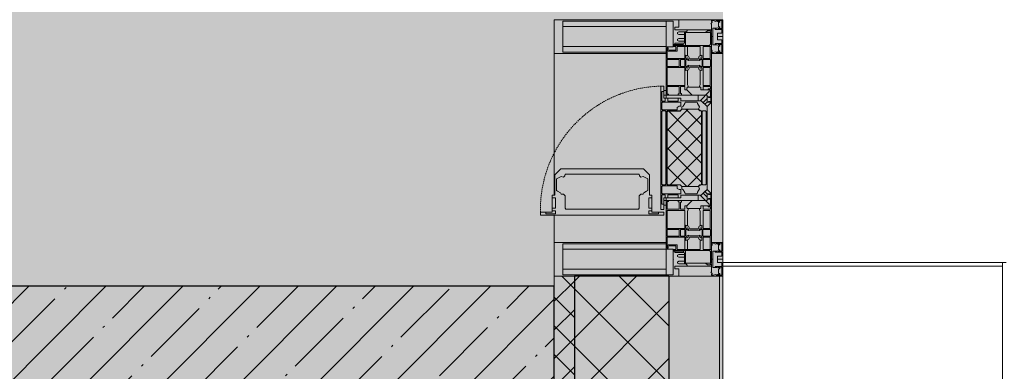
# Model space of a CAD drawing. Header units: millimetres. Extents: x -76220005 to 7466349, y -86687 to 22351.
# Tile 230 of 256: x 72835 to 74295, y -33305 to -32784. Entities that reach past the tile are written whole.
import ezdxf
from ezdxf import colors
from ezdxf.entities.mleader import LeaderData, LeaderLine
from ezdxf.math import Vec2, Vec3

# ---------------------------------------------------------------- set-up
doc = ezdxf.new("R2010")
doc.units = ezdxf.units.MM
doc.linetypes.add('-D1-02х01', pattern=[3, 2, -1])
for name, color, linetype, lineweight in [('_0', 7, 'Continuous', 13), ('A-200-M_WALL', 7, 'Continuous', 5), ('A-200-M_WALL_PAT', 7, 'Continuous', 5), ('A-214-M_CURT_WALL', 7, 'Continuous', 5), ('A-215-M_CURT_PANEL', 7, 'Continuous', 5), ('A-280-M_COLUMN', 7, 'Continuous', 5), ('A-314-M_WINDOW', 7, 'Continuous', 5), ('dim_pot', 183, 'Continuous', 9), ('S-280-M_COLUMN', 7, 'Continuous', 5), ('Z-060-M_DETAIL', 7, 'Continuous', 5)]:
    doc.layers.add(name, color=color, linetype=linetype, lineweight=lineweight)
doc.styles.add('In tre', font='isocpeur.ttf', dxfattribs={"width": 0.8, "oblique": 10})

# ---------------------------------------------------------------- blocks, each defined once
blk = doc.blocks.new('A_PAN_Створка - 383мм-V34-50_AS_Plan_10')
at = {"layer": 'A-215-M_CURT_PANEL'}
h = blk.add_hatch(dxfattribs=at)
h.set_pattern_fill('FP_39', color=256, style=0, pattern_type=2)
h.set_pattern_definition([(135, (16005.019, -37700), (-14.142136, -14.142136), []), (225, (16005.019, -37700), (14.142136, -14.142136), [])])
h.paths.add_polyline_path([(57.2, -60.8), (57.2, -36.4), (54.9, -34.1), (54.5, -31.8), (-54.5, -31.8), (-54.9, -34.1), (-57.2, -36.4), (-57.2, -60.8), (-54.6, -63.4), (-53.6, -82.7), (54.6, -81.8), (54.6, -63.4)])
at = {"layer": 'A-314-M_WINDOW'}
for p, q in [((-67.9, -17), (-171, -17)), ((-171, -17), (-171, -57)), ((-171, -18.5), (-153.5, -18.5)), ((-153.5, -18.5), (-152, -20)), ((-152, -20), (-152, -73.5)), ((-150.5, -17), (-150.5, -29.4)), ((-132.4, -18.6), (-150.5, -18.6)), ((-132.4, -29.4), (-132.4, -18.6)), ((-131, -18.2), (-131, -29.5)), ((-120.8, -18.2), (-131, -18.2)), ((-120.8, -18.2), (-120.8, -29.5)), ((-119.3, -18.6), (-92.5, -18.6)), ((-119.3, -29.4), (-119.3, -18.6)), ((-92.5, -18.6), (-92.5, -29.4)), ((-90.8, -18.5), (-90.8, -29.4)), ((-87.3, -18.5), (-90.8, -18.5)), ((-87.3, -20.4), (-87.3, -18.5)), ((-87.3, -20.4), (-87.3, -21.9)), ((-84.8, -20.4), (-87.3, -20.4)), ((-87.3, -21.9), (-85.9, -21.9)), ((-85.9, -18.2), (-85.9, -20.4)), ((-75.9, -18.2), (-85.9, -18.2)), ((-85.9, -21.9), (-85.9, -29.4)), ((-83.4, -20.4), (-84.8, -20.4)), ((-70, -33.8), (-83.4, -20.4)), ((-78, -84), (-78, -23.5)), ((-78, -23.5), (-67.9, -23.5)), ((-75.9, -21.5), (-75.9, -18.2)), ((-75.9, -21.5), (-75.9, -23.5)), ((-74.9, -21.5), (-75.9, -21.5)), ((-75.9, -23.5), (-73, -23.5)), ((-74.9, -17.9), (-74.9, -21.5)), ((-68.9, -17.9), (-74.9, -17.9)), ((-67.2, -29.3), (-73, -23.5)), ((-61.4, -23.5), (-70, -32.1)), ((-68.9, -21.5), (-68.9, -17.9)), ((-67.9, -21.5), (-68.9, -21.5)), ((67.9, -17), (-67.9, -17)), ((-61.4, -23.5), (-67.9, -17)), ((-67.9, -17), (-67.9, -23.5)), ((-67.9, -17), (67.9, -17)), ((-67.9, -21.5), (-67.9, -23.5)), ((-67.9, -23.5), (-64.6, -26.8)), ((-67.9, -23.5), (-64.6, -26.8)), ((-64.6, -26.8), (-67.2, -29.3)), ((-64.6, -26.8), (-61.4, -23.5)), ((61.4, -23.5), (-61.4, -23.5)), ((67.9, -17), (61.4, -23.5)), ((70, -32.1), (61.4, -23.5)), ((61.4, -23.5), (64.6, -26.8)), ((67.9, -23.5), (64.6, -26.8)), ((64.6, -26.8), (67.9, -23.5)), ((64.6, -26.8), (67.2, -29.3)), ((67.2, -29.3), (73, -23.5)), ((67.9, -23.5), (67.9, -17)), ((171, -17), (67.9, -17)), ((67.9, -21.5), (67.9, -23.5)), ((67.9, -21.5), (68.9, -21.5)), ((67.9, -23.5), (78, -23.5)), ((68.9, -17.9), (74.9, -17.9)), ((68.9, -21.5), (68.9, -17.9)), ((70, -33.8), (83.4, -20.4)), ((75.9, -23.5), (73, -23.5)), ((74.9, -17.9), (74.9, -21.5)), ((74.9, -21.5), (75.9, -21.5)), ((75.9, -18.2), (85.9, -18.2)), ((75.9, -21.5), (75.9, -18.2)), ((75.9, -21.5), (75.9, -23.5)), ((78, -23.5), (78, -84)), ((83.4, -20.4), (84.8, -20.4)), ((84.8, -20.4), (87.3, -20.4)), ((85.9, -18.2), (85.9, -20.4)), ((85.9, -21.9), (85.9, -29.4)), ((87.3, -21.9), (85.9, -21.9)), ((87.3, -18.5), (90.8, -18.5)), ((87.3, -20.4), (87.3, -18.5)), ((87.3, -20.4), (87.3, -21.9)), ((90.8, -18.5), (90.8, -29.4)), ((92.5, -18.6), (92.5, -29.4)), ((119.3, -18.6), (92.5, -18.6)), ((119.3, -29.4), (119.3, -18.6)), ((120.8, -18.2), (120.8, -29.5)), ((120.8, -18.2), (131, -18.2)), ((131, -18.2), (131, -29.5)), ((132.4, -18.6), (150.5, -18.6)), ((132.4, -29.4), (132.4, -18.6)), ((150.5, -17), (150.5, -29.4)), ((153.5, -18.5), (152, -20)), ((152, -20), (152, -73.5)), ((171, -18.5), (153.5, -18.5)), ((171, -57), (171, -17)), ((-150.5, -29.4), (-132.4, -29.4)), ((-150.5, -33.6), (-150.5, -68)), ((-136.3, -33.6), (-150.5, -33.6)), ((-137.2, -31), (-135.8, -35)), ((-132.5, -31), (-137.2, -31)), ((-132.1, -36.8), (-135.8, -35)), ((-132.5, -31.9), (-133.4, -33.7)), ((-133.4, -33.7), (-130.1, -35.3)), ((-132.5, -31.9), (-132.5, -31)), ((-132.1, -49), (-132.1, -36.8)), ((-131, -29.5), (-120.8, -29.5)), ((-131, -30.9), (-131, -33)), ((-120.8, -30.9), (-131, -30.9)), ((-129.4, -34.6), (-131, -33)), ((-130.1, -35.3), (-129.4, -34.6)), ((-130.1, -35.3), (-130.1, -50.4)), ((-122.4, -34.6), (-120.8, -33)), ((-121.7, -35.3), (-122.4, -34.6)), ((-118.4, -33.7), (-121.7, -35.3)), ((-121.7, -35.3), (-121.7, -50.4)), ((-120.8, -30.9), (-120.8, -33)), ((-119.7, -36.8), (-115.9, -35)), ((-119.7, -49), (-119.7, -36.8)), ((-92.5, -29.4), (-119.3, -29.4)), ((-119.3, -31), (-114.6, -31)), ((-119.3, -31.9), (-119.3, -31)), ((-119.3, -31.9), (-118.4, -33.7)), ((-114.6, -31), (-115.9, -35)), ((-94.1, -33.5), (-115.4, -33.5)), ((-89.9, -35.1), (-94.1, -33.5)), ((-90.8, -29.4), (-85.9, -29.4)), ((-89.9, -32.5), (-89.9, -35.1)), ((-85.9, -32.5), (-89.9, -32.5)), ((-89.9, -35.1), (-89.9, -50.9)), ((-85.9, -29.4), (-85.9, -32.5)), ((-78, -36.8), (-70, -36.8)), ((-78, -45.6), (-78, -36.8)), ((-70, -32.1), (-70, -62.5)), ((-70, -36.8), (-70, -33.8)), ((70, -62.5), (70, -32.1)), ((70, -36.8), (70, -33.8)), ((78, -36.8), (70, -36.8)), ((78, -45.6), (78, -36.8)), ((85.9, -29.4), (85.9, -32.5)), ((90.8, -29.4), (85.9, -29.4)), ((85.9, -32.5), (89.9, -32.5)), ((89.9, -32.5), (89.9, -35.1)), ((89.9, -35.1), (94.1, -33.5)), ((89.9, -35.1), (89.9, -50.9)), ((92.5, -29.4), (119.3, -29.4)), ((94.1, -33.5), (115.4, -33.5)), ((114.6, -31), (115.9, -35)), ((119.3, -31), (114.6, -31)), ((119.7, -36.8), (115.9, -35)), ((119.3, -31.9), (118.4, -33.7)), ((118.4, -33.7), (121.7, -35.3)), ((119.3, -31.9), (119.3, -31)), ((119.7, -49), (119.7, -36.8)), ((131, -29.5), (120.8, -29.5)), ((120.8, -30.9), (120.8, -33)), ((120.8, -30.9), (131, -30.9)), ((122.4, -34.6), (120.8, -33)), ((121.7, -35.3), (122.4, -34.6)), ((121.7, -35.3), (121.7, -50.4)), ((129.4, -34.6), (131, -33)), ((130.1, -35.3), (129.4, -34.6)), ((133.4, -33.7), (130.1, -35.3)), ((130.1, -35.3), (130.1, -50.4)), ((131, -30.9), (131, -33)), ((132.1, -36.8), (135.8, -35)), ((132.1, -49), (132.1, -36.8)), ((150.5, -29.4), (132.4, -29.4)), ((132.5, -31), (137.2, -31)), ((132.5, -31.9), (132.5, -31)), ((132.5, -31.9), (133.4, -33.7)), ((137.2, -31), (135.8, -35)), ((136.3, -33.6), (150.5, -33.6)), ((150.5, -33.6), (150.5, -68)), ((-171, -55.5), (-152, -55.5)), ((-171, -57), (-156, -57)), ((-136.4, -52.4), (-150.5, -52.4)), ((-150.5, -56.6), (-132.4, -56.6)), ((-137.2, -54.8), (-135.8, -50.8)), ((-132.5, -54.8), (-137.2, -54.8)), ((-132.1, -49), (-135.8, -50.8)), ((-133.4, -52), (-130.1, -50.4)), ((-132.5, -53.8), (-133.4, -52)), ((-132.5, -53.8), (-132.5, -54.8)), ((-132.4, -56.6), (-132.4, -82.5)), ((-129.4, -51.1), (-131, -52.7)), ((-131, -55.1), (-131, -52.7)), ((-120.8, -55.1), (-131, -55.1)), ((-131, -56.5), (-131, -62.6)), ((-131, -56.5), (-120.8, -56.5)), ((-130.1, -50.4), (-129.4, -51.1)), ((-121.7, -50.4), (-122.4, -51.1)), ((-122.4, -51.1), (-120.8, -52.7)), ((-118.4, -52), (-121.7, -50.4)), ((-120.8, -55.1), (-120.8, -52.7)), ((-120.8, -56.5), (-120.8, -62.6)), ((-119.7, -49), (-115.9, -50.8)), ((-119.3, -53.8), (-118.4, -52)), ((-119.3, -53.8), (-119.3, -54.8)), ((-119.3, -54.8), (-114.6, -54.8)), ((-119.3, -56.6), (-119.3, -82.5)), ((-92.5, -56.6), (-119.3, -56.6)), ((-114.6, -54.8), (-115.9, -50.8)), ((-94.1, -52.5), (-115.3, -52.5)), ((-89.9, -50.9), (-94.1, -52.5)), ((-92.5, -56.6), (-92.5, -82.5)), ((-90.8, -56.6), (-85.9, -56.6)), ((-90.8, -62.7), (-90.8, -56.6)), ((-89.9, -52.2), (-89.9, -50.9)), ((-89.9, -52.2), (-88.6, -53.5)), ((-85.9, -53.5), (-88.6, -53.5)), ((-85.9, -53.5), (-78, -45.6)), ((-85.9, -56.6), (-85.9, -53.5)), ((85.9, -53.5), (78, -45.6)), ((85.9, -53.5), (88.6, -53.5)), ((85.9, -56.6), (85.9, -53.5)), ((90.8, -56.6), (85.9, -56.6)), ((89.9, -52.2), (88.6, -53.5)), ((89.9, -50.9), (94.1, -52.5)), ((89.9, -52.2), (89.9, -50.9)), ((90.8, -62.7), (90.8, -56.6)), ((92.5, -56.6), (119.3, -56.6)), ((92.5, -56.6), (92.5, -82.5)), ((94.1, -52.5), (115.3, -52.5)), ((114.6, -54.8), (115.9, -50.8)), ((119.3, -54.8), (114.6, -54.8)), ((119.7, -49), (115.9, -50.8)), ((118.4, -52), (121.7, -50.4)), ((119.3, -53.8), (118.4, -52)), ((119.3, -53.8), (119.3, -54.8)), ((119.3, -56.6), (119.3, -82.5)), ((122.4, -51.1), (120.8, -52.7)), ((120.8, -55.1), (120.8, -52.7)), ((120.8, -55.1), (131, -55.1)), ((120.8, -56.5), (120.8, -62.6)), ((131, -56.5), (120.8, -56.5)), ((121.7, -50.4), (122.4, -51.1)), ((130.1, -50.4), (129.4, -51.1)), ((129.4, -51.1), (131, -52.7)), ((133.4, -52), (130.1, -50.4)), ((131, -55.1), (131, -52.7)), ((131, -56.5), (131, -62.6)), ((132.1, -49), (135.8, -50.8)), ((150.5, -56.6), (132.4, -56.6)), ((132.4, -56.6), (132.4, -82.5)), ((132.5, -53.8), (133.4, -52)), ((132.5, -53.8), (132.5, -54.8)), ((132.5, -54.8), (137.2, -54.8)), ((137.2, -54.8), (135.8, -50.8)), ((136.4, -52.4), (150.5, -52.4)), ((171, -55.5), (152, -55.5)), ((156, -57), (171, -57)), ((-153, -60), (-153, -73.5)), ((-150.5, -68), (-143.5, -68)), ((-150.5, -69.5), (-150.5, -73.5)), ((-145, -69.5), (-150.5, -69.5)), ((-145, -69.5), (-145, -79.5)), ((-143.5, -68), (-143.5, -81)), ((-120.8, -62.6), (-131, -62.6)), ((-131, -64.6), (-120.8, -64.6)), ((-131, -82.5), (-131, -64.6)), ((-120.8, -82.5), (-120.8, -64.6)), ((-80.4, -62.7), (-90.8, -62.7)), ((-90.8, -64.6), (-90.8, -82.5)), ((-80.1, -64.6), (-90.8, -64.6)), ((-80.4, -61.1), (-80.4, -62.7)), ((-78, -61.1), (-80.4, -61.1)), ((-80.1, -66.1), (-80.1, -64.6)), ((-78, -66.1), (-80.1, -66.1)), ((-78, -66.1), (-78, -61.1)), ((-70, -62.5), (-73.9, -62.5)), ((-73.9, -62.5), (-73.9, -87.5)), ((73.9, -62.5), (70, -62.5)), ((73.9, -87.5), (73.9, -62.5)), ((78, -61.1), (80.4, -61.1)), ((78, -66.1), (78, -61.1)), ((78, -66.1), (80.1, -66.1)), ((80.1, -64.6), (90.8, -64.6)), ((80.1, -66.1), (80.1, -64.6)), ((80.4, -61.1), (80.4, -62.7)), ((80.4, -62.7), (90.8, -62.7)), ((90.8, -64.6), (90.8, -82.5)), ((120.8, -62.6), (131, -62.6)), ((120.8, -82.5), (120.8, -64.6)), ((131, -64.6), (120.8, -64.6)), ((131, -82.5), (131, -64.6)), ((143.5, -68), (143.5, -81)), ((150.5, -68), (143.5, -68)), ((145, -69.5), (150.5, -69.5)), ((145, -69.5), (145, -79.5)), ((150.5, -69.5), (150.5, -73.5)), ((153, -73.5), (153, -60)), ((-153, -73.5), (-150, -73.5)), ((-150, -73.5), (-150, -84)), ((-150, -84), (-78, -84)), ((-148.5, -81), (-148.5, -82.5)), ((-143.5, -81), (-148.5, -81)), ((-148.5, -82.5), (-132.4, -82.5)), ((-131, -82.5), (-120.8, -82.5)), ((-119.3, -82.5), (-92.5, -82.5)), ((-73.9, -87.5), (-91.5, -87.5)), ((-91.5, -87.5), (-91.5, -92)), ((-90.8, -82.5), (-79.5, -82.5)), ((-78, -84), (-85, -84)), ((-85, -84), (-85, -87.5)), ((-85, -87.5), (-78, -87.5)), ((-79.5, -80.6), (-78, -80.6)), ((-79.5, -82.5), (-79.5, -80.6)), ((-78, -87.5), (-78, -84)), ((-78, -84), (-73.9, -84)), ((73.9, -84), (78, -84)), ((91.5, -87.5), (73.9, -87.5)), ((79.5, -80.6), (78, -80.6)), ((78, -87.5), (78, -84)), ((78, -84), (85, -84)), ((78, -84), (150, -84)), ((85, -87.5), (78, -87.5)), ((79.5, -82.5), (79.5, -80.6)), ((90.8, -82.5), (79.5, -82.5)), ((85, -84), (85, -87.5)), ((91.5, -92), (91.5, -87.5)), ((119.3, -82.5), (92.5, -82.5)), ((131, -82.5), (120.8, -82.5)), ((148.5, -82.5), (132.4, -82.5)), ((143.5, -81), (148.5, -81)), ((148.5, -81), (148.5, -82.5)), ((150, -84), (150, -73.5)), ((150, -73.5), (153, -73.5)), ((-91.5, -92), (91.5, -92))]:
    blk.add_line(p, q, dxfattribs=at)
for centre, start, end in [((-156, -60), 0, 90), ((156, -60), 90, 180)]:
    blk.add_arc(centre, 3, start, end, dxfattribs=at)
at = {"layer": 'A-314-M_WINDOW', "linetype": '-D1-02х01'}
blk.add_arc((91.4, -87.5), 183, 181.4091, 271.1445, dxfattribs=at)
at = {"layer": 'Z-060-M_DETAIL'}
for p, q in [((-70, -32.1), (-61.4, -23.5)), ((61.4, -23.5), (-61.4, -23.5)), ((-54.9, -25.8), (-53.9, -24.8)), ((-54.9, -29.5), (-54.9, -25.8)), ((-53.9, -24.8), (53.9, -24.8)), ((54.9, -25.8), (53.9, -24.8)), ((54.9, -29.5), (54.9, -25.8)), ((70, -32.1), (61.4, -23.5)), ((-70, -62.5), (-70, -32.1)), ((-67.8, -38.3), (-65.7, -37.4)), ((-67.8, -55.7), (-67.8, -38.3)), ((-65.7, -37.4), (-60.8, -34.7)), ((-60.8, -34.7), (-57.3, -35.9)), ((-55.2, -33.8), (-57.3, -35.9)), ((-54.9, -34.1), (-57.2, -36.4)), ((-57.2, -36.4), (-57.2, -60.8)), ((-55.2, -33.8), (-54.8, -31.5)), ((-53.9, -30.5), (-54.9, -29.5)), ((-54.5, -31.8), (-54.9, -34.1)), ((0, -31.5), (-54.8, -31.5)), ((54.5, -31.8), (-54.5, -31.8)), ((53.9, -30.5), (-53.9, -30.5)), ((0, -31.5), (54.8, -31.5)), ((53.9, -30.5), (54.9, -29.5)), ((54.9, -34.1), (54.5, -31.8)), ((55.2, -33.8), (54.8, -31.5)), ((57.2, -36.4), (54.9, -34.1)), ((55.2, -33.8), (57.3, -35.9)), ((57.2, -60.8), (57.2, -36.4)), ((60.8, -34.7), (57.3, -35.9)), ((65.7, -37.4), (60.8, -34.7)), ((67.8, -38.3), (65.7, -37.4)), ((67.8, -55.7), (67.8, -38.3)), ((70, -62.5), (70, -32.1)), ((-66, -56.5), (-67.8, -55.7)), ((-66, -56.5), (-62, -59.1)), ((66, -56.5), (62, -59.1)), ((66, -56.5), (67.8, -55.7)), ((-73.9, -62.5), (-70, -62.5)), ((-73.9, -87.5), (-73.9, -62.5)), ((-69.4, -66.5), (-73.9, -66.5)), ((-69.4, -81.5), (-69.4, -66.5)), ((-61.7, -62.5), (-67.9, -62.5)), ((-67.9, -62.5), (-67.9, -89.3)), ((-62, -59.1), (-60.7, -61)), ((-61.7, -64.9), (-61.7, -62.5)), ((-60.1, -67.7), (-61.7, -64.9)), ((-60.7, -61), (-57.4, -61)), ((-56.4, -67.7), (-60.1, -67.7)), ((-57.4, -61), (-54.9, -63.5)), ((-57.2, -60.8), (-54.6, -63.4)), ((-56.4, -89.4), (-56.4, -67.7)), ((-54.9, -63.5), (-54.9, -81.9)), ((-54.6, -63.4), (-54.6, -81.8)), ((54.6, -63.4), (57.2, -60.8)), ((54.6, -81.8), (54.6, -63.4)), ((57.4, -61), (54.9, -63.5)), ((54.9, -63.5), (54.9, -81.9)), ((56.4, -67.7), (60.1, -67.7)), ((56.4, -89.4), (56.4, -67.7)), ((60.7, -61), (57.4, -61)), ((60.1, -67.7), (61.7, -64.9)), ((62, -59.1), (60.7, -61)), ((61.7, -62.5), (67.9, -62.5)), ((61.7, -64.9), (61.7, -62.5)), ((67.9, -62.5), (67.9, -89.3)), ((69.4, -66.5), (73.9, -66.5)), ((69.4, -81.5), (69.4, -66.5)), ((73.9, -62.5), (70, -62.5)), ((73.9, -87.5), (73.9, -62.5)), ((-91.5, -87.5), (-73.9, -87.5)), ((-91.5, -92), (-91.5, -87.5)), ((-83.4, -90.3), (-83.4, -87.5)), ((-73.9, -81.5), (-69.4, -81.5)), ((-69.4, -85.5), (-73.9, -85.5)), ((-69.4, -90.3), (-69.4, -85.5)), ((-54.9, -81.9), (-53.8, -83)), ((-54.9, -85.6), (-53.9, -84.6)), ((-54.9, -89.3), (-54.9, -85.6)), ((-54.6, -81.8), (-53.6, -82.7)), ((-53.9, -84.6), (53.9, -84.6)), ((53.8, -83), (-53.8, -83)), ((-53.6, -82.7), (53.6, -82.7)), ((53.6, -82.7), (54.6, -81.8)), ((54.9, -81.9), (53.8, -83)), ((54.9, -85.6), (53.9, -84.6)), ((54.9, -89.3), (54.9, -85.6)), ((73.9, -81.5), (69.4, -81.5)), ((69.4, -85.5), (73.9, -85.5)), ((69.4, -90.3), (69.4, -85.5)), ((91.5, -87.5), (73.9, -87.5)), ((83.4, -90.3), (83.4, -87.5)), ((91.5, -92), (91.5, -87.5)), ((-91.5, -92), (91.5, -92)), ((-83.4, -90.3), (-69.4, -90.3)), ((-67.9, -89.3), (-66.9, -90.3)), ((-66.9, -90.3), (-57.4, -90.3)), ((-57.4, -90.3), (-56.4, -89.4)), ((-53.9, -90.3), (-54.9, -89.3)), ((53.9, -90.3), (-53.9, -90.3)), ((53.9, -90.3), (54.9, -89.3)), ((57.4, -90.3), (56.4, -89.4)), ((66.9, -90.3), (57.4, -90.3)), ((67.9, -89.3), (66.9, -90.3)), ((83.4, -90.3), (69.4, -90.3))]:
    blk.add_line(p, q, dxfattribs=at)
at = {"layer": 'Z-060-M_DETAIL', "color": 9, "true_color": 0xc8c8c8}
for p, q in [((95.1, -87.5), (95.1, -105.1)), ((99.6, -87.5), (95.1, -87.5)), ((99.6, -270.5), (99.6, -87.5)), ((97.9, -95.6), (95.1, -95.6)), ((97.9, -95.6), (97.9, -109.6)), ((39.7, -109), (31.1, -117.6)), ((70.1, -109), (39.7, -109)), ((45, -113.3), (42.3, -118.2)), ((45.9, -111.2), (45, -113.3)), ((63.3, -111.2), (45.9, -111.2)), ((64.1, -113), (63.3, -111.2)), ((64.1, -113), (66.7, -117)), ((70.1, -105.1), (70.1, -109)), ((95.1, -105.1), (70.1, -105.1)), ((74.1, -109.6), (74.1, -105.1)), ((89.1, -109.6), (74.1, -109.6)), ((89.1, -105.1), (89.1, -109.6)), ((93.1, -109.6), (93.1, -105.1)), ((97.9, -109.6), (93.1, -109.6)), ((31.1, -117.6), (31.1, -240.4)), ((41.4, -123.8), (39.1, -124.2)), ((39.1, -179), (39.1, -124.2)), ((41.4, -123.8), (43.5, -121.7)), ((42.3, -118.2), (43.5, -121.7)), ((66.7, -117), (68.6, -118.3)), ((68.6, -118.3), (68.6, -121.6)), ((68.6, -121.6), (71.1, -124.1)), ((71.1, -124.1), (89.5, -124.1)), ((89.5, -124.1), (90.6, -125.2)), ((90.6, -125.2), (90.6, -232.8)), ((39.1, -179), (39.1, -233.8)), ((89.5, -233.9), (90.6, -232.8)), ((39.7, -249), (31.1, -240.4)), ((41.4, -234.2), (39.1, -233.8)), ((41.4, -234.2), (43.5, -236.3)), ((42.3, -239.8), (43.5, -236.3)), ((45, -244.7), (42.3, -239.8)), ((45.9, -246.8), (45, -244.7)), ((63.3, -246.8), (45.9, -246.8)), ((64.1, -245), (63.3, -246.8)), ((64.1, -245), (66.7, -241)), ((66.7, -241), (68.6, -239.7)), ((68.6, -236.4), (71.1, -233.9)), ((68.6, -239.7), (68.6, -236.4)), ((71.1, -233.9), (89.5, -233.9)), ((70.1, -249), (39.7, -249)), ((70.1, -252.9), (70.1, -249)), ((95.1, -252.9), (70.1, -252.9)), ((74.1, -248.4), (74.1, -252.9)), ((89.1, -248.4), (74.1, -248.4)), ((89.1, -252.9), (89.1, -248.4)), ((93.1, -248.4), (93.1, -252.9)), ((97.9, -248.4), (93.1, -248.4)), ((95.1, -270.5), (95.1, -252.9)), ((97.9, -262.4), (95.1, -262.4)), ((97.9, -262.4), (97.9, -248.4)), ((99.6, -270.5), (95.1, -270.5))]:
    blk.add_line(p, q, dxfattribs=at)
blk = doc.blocks.new('Rectangular Mullion - R_StandardFrame_50Wx250H-V7-50_AS_Plan_10')
at = {"layer": 'A-214-M_CURT_WALL'}
for p, q in [((34660, -505), (34700.4, -505)), ((34729.9, -505), (34940, -505)), ((34660, -755), (34940, -755))]:
    blk.add_line(p, q, dxfattribs=at)
blk = doc.blocks.new('Rectangular Mullion - 50Wx250H-V1-50_AS_Plan_10')
at = {"layer": 'Z-060-M_DETAIL'}
for p, q in [((-25, 84), (-25, 250)), ((-25, 250), (0, 250)), ((25, 250), (0, 250)), ((25, 65.2), (25, 250)), ((-23, 237.3), (0, 237.3)), ((-23, 237.3), (-23, 84)), ((-14.9, 84), (-14.9, 237.3)), ((23, 237.3), (0, 237.3)), ((14.9, 84), (14.9, 237.3)), ((23, 237.3), (23, 73.6)), ((0, 84), (-15, 84)), ((-0.5, 73.6), (-15, 73.6)), ((0, 84), (23, 84)), ((0.5, 73.6), (23, 73.6)), ((-10, 71.3), (-12, 71.3)), ((-10, 57.4), (-10, 71.3)), ((-7, 65.2), (-5.9, 67.3)), ((-7, 65.2), (-7, 57)), ((-4.1, 67.3), (-5.9, 67.3)), ((-4.1, 67.3), (-2.9, 65.1)), ((-2.9, 65.1), (-2.9, 57)), ((4.1, 67.3), (2.9, 65.1)), ((2.9, 65.1), (2.9, 57)), ((4.1, 67.3), (5.9, 67.3)), ((7, 65.2), (5.9, 67.3)), ((7, 65.2), (7, 54.7)), ((10, 71.3), (14, 71.3)), ((10, 53), (10, 71.3)), ((14, 71.3), (14, 65.2)), ((14, 65.2), (25, 65.2)), ((8.7, 53), (7, 54.7)), ((8.7, 53), (10, 53)), ((10, 53), (10, 17)), ((-23.8, 17), (-23.8, 14.6)), ((-22.3, 17), (-22.3, 16)), ((-22.3, 16), (-21.3, 16)), ((-19.9, 17), (-21.3, 16)), ((-7.4, 16.6), (-18.4, 16.6)), ((-12.2, 9), (-12.2, 14.8)), ((-12.2, 14.8), (0, 14.8)), ((-2.6, 16.8), (0, 16.8)), ((2.6, 16.8), (0, 16.8)), ((0, 14.8), (0, 16.8)), ((0, 14.8), (0, 16.8)), ((12.2, 14.8), (0, 14.8)), ((8.5, 23), (6, 25.5)), ((6, 18), (7.4, 18)), ((7.4, 18), (7.4, 16.6)), ((7.4, 16.6), (18.4, 16.6)), ((7.5, 18.5), (8.5, 18.5)), ((7.5, 17), (7.5, 18.5)), ((10, 17), (7.5, 17)), ((8.5, 18.5), (8.5, 23)), ((12.2, 9), (12.2, 14.8)), ((18.4, 16.6), (19, 17.6)), ((19, 17.6), (21.3, 16)), ((22.3, 16), (21.3, 16)), ((22.3, 17), (22.3, 16)), ((22.3, 17), (23.8, 17)), ((23.8, 17), (23.8, 14.6)), ((-23.8, 14.6), (-25, 14.2)), ((-25, 0), (-25, 14.2)), ((-22.5, 10.6), (-23.8, 14.6)), ((-22.5, 10.6), (-23.7, 9.9)), ((-23.7, 1.3), (-23.7, 9.9)), ((-23.7, 1.3), (-11.8, 1.3)), ((-23.2, 10.2), (-22.5, 8)), ((-22.5, 8), (-22.5, 4.5)), ((-21.3, 4.5), (-22.5, 4.5)), ((-21.3, 4.5), (-21.3, 6.5)), ((-21.3, 6.5), (-14.2, 6.5)), ((-14.2, 6.5), (-14.2, 4.5)), ((-13.2, 4.5), (-14.2, 4.5)), ((-13.2, 4.5), (-12.2, 7.2)), ((-12.7, 7.6), (-11.3, 11.4)), ((-12.7, 7.6), (-11.8, 6.9)), ((-11.8, 1.3), (-11.8, 6.9)), ((-10.5, 11.2), (-11.3, 11.4)), ((-10.5, 1.5), (-10.5, 11.2)), ((-4.8, 1.5), (-10.5, 1.5)), ((0, 8), (-4.8, 8)), ((-4.8, 1.5), (-4.8, 8)), ((0, 0), (0, 8)), ((0, 8), (4.8, 8)), ((0, 0), (0, 8)), ((4.8, 1.5), (4.8, 8)), ((4.8, 1.5), (10.5, 1.5)), ((10.5, 11.2), (11.3, 11.4)), ((10.5, 1.5), (10.5, 11.2)), ((12.7, 7.6), (11.3, 11.4)), ((12.7, 7.6), (11.8, 6.9)), ((11.8, 1.3), (11.8, 6.9)), ((23.7, 1.3), (11.8, 1.3)), ((13.2, 4.5), (12.2, 7.2)), ((13.2, 4.5), (14.2, 4.5)), ((21.3, 6.5), (14.2, 6.5)), ((14.2, 6.5), (14.2, 4.5)), ((21.3, 4.5), (21.3, 6.5)), ((21.3, 4.5), (22.5, 4.5)), ((22.5, 10.6), (23.8, 14.6)), ((22.5, 10.6), (23.7, 9.9)), ((23.2, 10.2), (22.5, 8)), ((22.5, 8), (22.5, 4.5)), ((23.7, 1.3), (23.7, 9.9)), ((23.8, 14.6), (25, 14.2)), ((25, 0), (25, 14.2)), ((-25, 0), (0, 0)), ((25, 0), (0, 0))]:
    blk.add_line(p, q, dxfattribs=at)
for centre, start, end in [((-0.5, 73.1), 360, 90), ((0.5, 73.1), 90, 180)]:
    blk.add_arc(centre, 0.5, start, end, dxfattribs=at)
blk = doc.blocks.new('Rectangular Mullion - R_StandardFrame_50Wx250H-3548423-50_AS_Plan_10')
at = {"layer": 'A-214-M_CURT_WALL', "lineweight": 9}
for p, q in [((-25, -17), (-25, 0)), ((-25, 0), (25, 0)), ((25, 0), (25, -250)), ((-25, -250), (-25, -84)), ((25, -250), (-25, -250))]:
    blk.add_line(p, q, dxfattribs=at)
blk = doc.blocks.new('Rectangular Mullion - 50Wx250H-V51-50_AS_Plan_10')
at = {"layer": 'Z-060-M_DETAIL'}
for p, q in [((-25, 65.2), (-25, 250)), ((-25, 250), (0, 250)), ((25, 250), (0, 250)), ((25, 84), (25, 250)), ((-23, 237.3), (0, 237.3)), ((-23, 237.3), (-23, 73.6)), ((-14.9, 84), (-14.9, 237.3)), ((23, 237.3), (0, 237.3)), ((14.9, 84), (14.9, 237.3)), ((23, 237.3), (23, 84)), ((0, 84), (-23, 84)), ((-0.5, 73.6), (-23, 73.6)), ((0, 84), (15, 84)), ((0.5, 73.6), (15, 73.6)), ((-14, 65.2), (-25, 65.2)), ((-14, 71.3), (-14, 65.2)), ((-10, 71.3), (-14, 71.3)), ((-10, 53), (-10, 71.3)), ((-7, 65.2), (-5.9, 67.3)), ((-7, 65.2), (-7, 54.7)), ((-4.1, 67.3), (-5.9, 67.3)), ((-4.1, 67.3), (-2.9, 65.1)), ((-2.9, 65.1), (-2.9, 57)), ((4.1, 67.3), (2.9, 65.1)), ((2.9, 65.1), (2.9, 57)), ((4.1, 67.3), (5.9, 67.3)), ((7, 65.2), (5.9, 67.3)), ((7, 65.2), (7, 57)), ((10, 71.3), (12, 71.3)), ((10, 57.4), (10, 71.3)), ((-8.7, 53), (-10, 53)), ((-10, 53), (-10, 17)), ((-8.7, 53), (-7, 54.7)), ((-22.3, 17), (-23.8, 17)), ((-23.8, 17), (-23.8, 14.6)), ((-22.3, 17), (-22.3, 16)), ((-22.3, 16), (-21.3, 16)), ((-19, 17.6), (-21.3, 16)), ((-18.4, 16.6), (-19, 17.6)), ((-7.4, 16.6), (-18.4, 16.6)), ((-12.2, 9), (-12.2, 14.8)), ((-12.2, 14.8), (0, 14.8)), ((-10, 17), (-7.5, 17)), ((-8.5, 23), (-6, 25.5)), ((-8.5, 18.5), (-8.5, 23)), ((-7.5, 18.5), (-8.5, 18.5)), ((-7.5, 17), (-7.5, 18.5)), ((-7.4, 18), (-7.4, 16.6)), ((-6, 18), (-7.4, 18)), ((-2.6, 16.8), (0, 16.8)), ((2.6, 16.8), (0, 16.8)), ((0, 14.8), (0, 16.8)), ((0, 14.8), (0, 16.8)), ((12.2, 14.8), (0, 14.8)), ((7.4, 16.6), (18.4, 16.6)), ((12.2, 9), (12.2, 14.8)), ((19.9, 17), (21.3, 16)), ((22.3, 16), (21.3, 16)), ((22.3, 17), (22.3, 16)), ((23.8, 17), (23.8, 14.6)), ((-23.8, 14.6), (-25, 14.2)), ((-25, 0), (-25, 14.2)), ((-22.5, 10.6), (-23.8, 14.6)), ((-22.5, 10.6), (-23.7, 9.9)), ((-23.7, 1.3), (-23.7, 9.9)), ((-23.7, 1.3), (-11.8, 1.3)), ((-23.2, 10.2), (-22.5, 8)), ((-22.5, 8), (-22.5, 4.5)), ((-21.3, 4.5), (-22.5, 4.5)), ((-21.3, 4.5), (-21.3, 6.5)), ((-21.3, 6.5), (-14.2, 6.5)), ((-14.2, 6.5), (-14.2, 4.5)), ((-13.2, 4.5), (-14.2, 4.5)), ((-13.2, 4.5), (-12.2, 7.2)), ((-12.7, 7.6), (-11.3, 11.4)), ((-12.7, 7.6), (-11.8, 6.9)), ((-11.8, 1.3), (-11.8, 6.9)), ((-10.5, 11.2), (-11.3, 11.4)), ((-10.5, 1.5), (-10.5, 11.2)), ((-4.8, 1.5), (-10.5, 1.5)), ((0, 8), (-4.8, 8)), ((-4.8, 1.5), (-4.8, 8)), ((0, 0), (0, 8)), ((0, 8), (4.8, 8)), ((0, 0), (0, 8)), ((4.8, 1.5), (4.8, 8)), ((4.8, 1.5), (10.5, 1.5)), ((10.5, 11.2), (11.3, 11.4)), ((10.5, 1.5), (10.5, 11.2)), ((12.7, 7.6), (11.3, 11.4)), ((12.7, 7.6), (11.8, 6.9)), ((11.8, 1.3), (11.8, 6.9)), ((23.7, 1.3), (11.8, 1.3)), ((13.2, 4.5), (12.2, 7.2)), ((13.2, 4.5), (14.2, 4.5)), ((21.3, 6.5), (14.2, 6.5)), ((14.2, 6.5), (14.2, 4.5)), ((21.3, 4.5), (21.3, 6.5)), ((21.3, 4.5), (22.5, 4.5)), ((22.5, 10.6), (23.8, 14.6)), ((22.5, 10.6), (23.7, 9.9)), ((23.2, 10.2), (22.5, 8)), ((22.5, 8), (22.5, 4.5)), ((23.7, 1.3), (23.7, 9.9)), ((23.8, 14.6), (25, 14.2)), ((25, 0), (25, 14.2)), ((-25, 0), (0, 0)), ((25, 0), (0, 0))]:
    blk.add_line(p, q, dxfattribs=at)
for centre, start, end in [((-0.5, 73.1), 360, 90), ((0.5, 73.1), 90, 180)]:
    blk.add_arc(centre, 0.5, start, end, dxfattribs=at)
blk = doc.blocks.new('Rectangular Mullion - R_StandardFrame_50Wx250H-3548768-50_AS_Plan_10')
at = {"layer": 'A-214-M_CURT_WALL', "lineweight": 9}
for p, q in [((0, 0), (-50, 0)), ((-50, 0), (-50, -17)), ((0, -250), (0, 0)), ((-50, -84), (-50, -250)), ((-50, -250), (0, -250))]:
    blk.add_line(p, q, dxfattribs=at)
blk = doc.blocks.new('RST_AR_KMN_R22_B1_FCD_rvt-1-50_AS_Plan_10')
at = {"layer": 'A-200-M_WALL_PAT'}
h = blk.add_hatch(dxfattribs=at)
h.set_pattern_fill('FP_4', color=256, style=0, pattern_type=2)
h.set_pattern_definition([(45, (0, 0), (-21.213203, 21.213203), []), (135, (0, 0), (-21.213203, -21.213203), [])])
h.paths.add_polyline_path([(37480, 14945), (37480, 15815), (37450, 15815), (37450, 14945)])
h = blk.add_hatch(dxfattribs=at)
h.set_pattern_fill('FP_5', color=256, style=0, pattern_type=2)
h.set_pattern_definition([(45, (0, 0), (-42.42641, 42.42641), []), (135, (0, 0), (-42.42641, -42.42641), [])])
h.paths.add_polyline_path([(37527.2, 14775), (37600, 14775), (37600, 14795), (37620, 14795), (37620, 15815), (37480, 15815), (37480, 14775)])
at = {"layer": 'A-200-M_WALL'}
for p, q in [((37480, 15815), (37450, 15815)), ((37450, 15815), (37450, 14945)), ((37695, 15815), (37620, 15815)), ((37700, 15815), (37695, 15815)), ((37695, 15815), (37695, 14795)), ((37700, 14795), (37700, 15815))]:
    blk.add_line(p, q, dxfattribs=at)
at = {"layer": 'A-200-M_WALL', "lineweight": 25}
for p, q in [((37620, 15815), (37480, 15815)), ((37480, 15815), (37480, 14945)), ((37620, 15815), (37620, 14795))]:
    blk.add_line(p, q, dxfattribs=at)
at = {"layer": 'A-280-M_COLUMN', "lineweight": 18}
for p, q in [((38114.9, 15835), (37700, 15835)), ((37700, 15835), (37700, 15830)), ((37700, 15830), (38114.9, 15830)), ((38114.9, 15830), (38114.9, 15835)), ((38119.9, 15835), (38114.9, 15835)), ((38114.9, 15835), (38114.9, 14695))]:
    blk.add_line(p, q, dxfattribs=at)
at = {"layer": 'A-214-M_CURT_WALL', "lineweight": 5}
for name, p, rotation in [('Rectangular Mullion - 50Wx250H-V1-50_AS_Plan_10', (37700, 16170), 89.99999999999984), ('Rectangular Mullion - R_StandardFrame_50Wx250H-V7-50_AS_Plan_10', (36945, -18795), 90.00000000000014), ('Rectangular Mullion - 50Wx250H-V51-50_AS_Plan_10', (37700, 15840), 89.99999999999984), ('Rectangular Mullion - R_StandardFrame_50Wx250H-3548768-50_AS_Plan_10', (37700, 15815), 269.9999999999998)]:
    blk.add_blockref(name, p, dxfattribs=dict(at, rotation=rotation))
at = {"layer": 'A-214-M_CURT_WALL', "lineweight": 5, "extrusion": (0, 0, -1), "rotation": 90.00000000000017}
blk.add_blockref('Rectangular Mullion - R_StandardFrame_50Wx250H-3548423-50_AS_Plan_10', (-37700, 16170), dxfattribs=at)
at = {"layer": 'A-215-M_CURT_PANEL', "lineweight": 5, "rotation": 269.9999999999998}
blk.add_blockref('A_PAN_Створка - 383мм-V34-50_AS_Plan_10', (37700, 16005), dxfattribs=at)

msp = doc.modelspace()

# ---------------------------------------------------------------- hatches: boundary and pattern name
at = {"layer": '_0', "transparency": 33554534}
h = msp.add_hatch(color=252, dxfattribs=at)
h.dxf.hatch_style = 1
h.paths.add_polyline_path([(17837.9, -49734.4), (25204.6, -19284.4), (73878, -19284.4), (73878, -49734.4)])
h.paths.add_polyline_path([(28728, -40979.4), (28728, -37429.4), (30528, -37429.4), (30528, -30029.4), (28477.6, -30029.4), (28478, -28029.4), (29978, -28029.4), (29978, -27479.4), (32178, -27479.4), (32178, -28029.4), (44478, -28029.4), (44478, -27929.4), (45278, -27929.4), (45278, -27379.4), (47528, -27379.4), (47528, -27929.4), (53578, -27929.4), (53578, -27379.4), (55478, -27379.4), (55478, -27929.4), (64478, -27929.4), (64478, -26229.4), (67788, -26229.4), (67788, -28219.4), (66578, -28219.4), (66578, -30029.4), (62978, -30029.4), (62078, -30029.4), (58678, -30029.4), (58678, -38979.4), (61728, -38979.4), (62978, -38979.4), (66878, -38979.4), (66878, -41429.4), (64488, -41429.4), (64488, -41079.4), (59948, -41079.4), (59948, -41629.4), (57898, -41629.4), (57898, -41079.4), (47038, -41079.4), (47038, -41629.4), (44088, -41629.4), (44088, -40979.4)], flags=16)
at = {"layer": 'S-280-M_COLUMN'}
h = msp.add_hatch(dxfattribs=at)
h.set_pattern_fill('FP_1', color=256, style=0, pattern_type=2)
h.set_pattern_definition([(45, (36177.975, -48979.44), (-57.02463, 57.02463), []), (45, (36235, -48979.44), (-57.02463, 57.02463), [100.806, -20.161, 3.353, -16.808])])
h.paths.add_polyline_path([(73628, -34029.4), (73628, -33179.4), (72728, -33179.4), (72728, -34029.4), (72983.3, -34029.4)])

# ---------------------------------------------------------------- linework, layer by layer
at = {"layer": 'S-280-M_COLUMN', "lineweight": 25}
for p, q in [((73628, -33179.4), (72728, -33179.4)), ((73628, -34029.4), (73628, -33179.4))]:
    msp.add_line(p, q, dxfattribs=at)

# ---------------------------------------------------------------- block references
at = {"lineweight": 5}
msp.add_blockref('RST_AR_KMN_R22_B1_FCD_rvt-1-50_AS_Plan_10', (36178, -48979.4), dxfattribs=at)

# ---------------------------------------------------------------- next in the draw order: leaders
at = {"layer": 'dim_pot', "color": 0, "linetype": 'ByBlock'}
ml = msp.add_multileader_mtext('Standard', dxfattribs=at)
ml.set_content('Лючок 400х400 для обслуживания запотолочных пожарных извещателей, расположение уточнить по месту', style='In tre')
ml.set_leader_properties()
ml.build(insert=Vec2(0, 0))
ml.multileader.update_dxf_attribs({"text_left_attachment_type": 6, "text_right_attachment_type": 6, "dogleg_length": 1, "arrow_head_size": 0, "scale": 50})
ctx = ml.context
ctx.base_point, ctx.scale, ctx.char_height, ctx.arrow_head_size, ctx.landing_gap_size, ctx.plane_origin = Vec3(59333.8, -34272.7), 50, 200, 0, 4.5, Vec3(66193.6, -29209.3)
ctx.left_attachment, ctx.right_attachment = 6, 6
notes = []
notes.append((ctx, [(1, (1, 1, 0), (59283.8, -34272.7), (1, 0), 50, [(0, [(55028, -37279.4), (55028, -31929.4)], 0, [])])]))
ctx.mtext.insert, ctx.mtext.width, ctx.mtext.defined_height, ctx.mtext.flow_direction = Vec3(59338.3, -34012.7), 3669.399, 696.6, 5
ctx.mtext.has_bg_fill, ctx.mtext.bg_color, ctx.mtext.bg_scale_factor, ctx.mtext.bg_transparency, ctx.mtext.use_window_bg_color = 1, -1027028792, 1.5, 0, 1
for ctx, leaders in notes:
    for number, flags, end, landing, length, lines in leaders:
        leader = LeaderData()
        leader.index, (leader.has_last_leader_line, leader.has_dogleg_vector, leader.attachment_direction) = number, flags
        leader.last_leader_point, leader.dogleg_vector, leader.dogleg_length = Vec3(end), Vec3(landing), length
        for number, points, colour, breaks in lines:
            line = LeaderLine()
            line.index, line.vertices, line.color, line.breaks = number, Vec3.list(points), colors.encode_raw_color(colour), breaks
            leader.lines.append(line)
        ctx.leaders.append(leader)

# ---------------------------------------------------------------- next in the draw order: leaders
ml = msp.add_multileader_mtext('Standard', dxfattribs=at)
ml.set_content('ГКЛ короб по металлическому каркасу от отм. +2.500 до перекрытия', style='In tre')
ml.set_leader_properties()
ml.build(insert=Vec2(0, 0))
ml.multileader.update_dxf_attribs({"text_left_attachment_type": 6, "text_right_attachment_type": 6, "dogleg_length": 1, "arrow_head_size": 0, "scale": 50})
ctx = ml.context
ctx.base_point, ctx.scale, ctx.char_height, ctx.arrow_head_size, ctx.landing_gap_size, ctx.plane_origin = Vec3(33492.8, -32067.1), 50, 200, 0, 4.5, Vec3(40352.6, -27227.2)
ctx.left_attachment, ctx.right_attachment = 6, 6
notes = []
notes.append((ctx, [(1, (1, 1, 0), (33491.8, -32067.1), (1, 0), 1, [(0, [(37733, -30849.4), (38768, -34429.4)], 0, []), (2, [(31603, -30849.4)], 0, [])])]))
ctx.mtext.insert, ctx.mtext.width, ctx.mtext.defined_height, ctx.mtext.flow_direction = Vec3(33497.3, -31807.1), 2494.153, 696.6, 5
ctx.mtext.has_bg_fill, ctx.mtext.bg_color, ctx.mtext.bg_scale_factor, ctx.mtext.bg_transparency, ctx.mtext.use_window_bg_color = 1, -1027028792, 1.5, 0, 1
for ctx, leaders in notes:
    for number, flags, end, landing, length, lines in leaders:
        leader = LeaderData()
        leader.index, (leader.has_last_leader_line, leader.has_dogleg_vector, leader.attachment_direction) = number, flags
        leader.last_leader_point, leader.dogleg_vector, leader.dogleg_length = Vec3(end), Vec3(landing), length
        for number, points, colour, breaks in lines:
            line = LeaderLine()
            line.index, line.vertices, line.color, line.breaks = number, Vec3.list(points), colors.encode_raw_color(colour), breaks
            leader.lines.append(line)
        ctx.leaders.append(leader)

doc.saveas('drawing.dxf')
